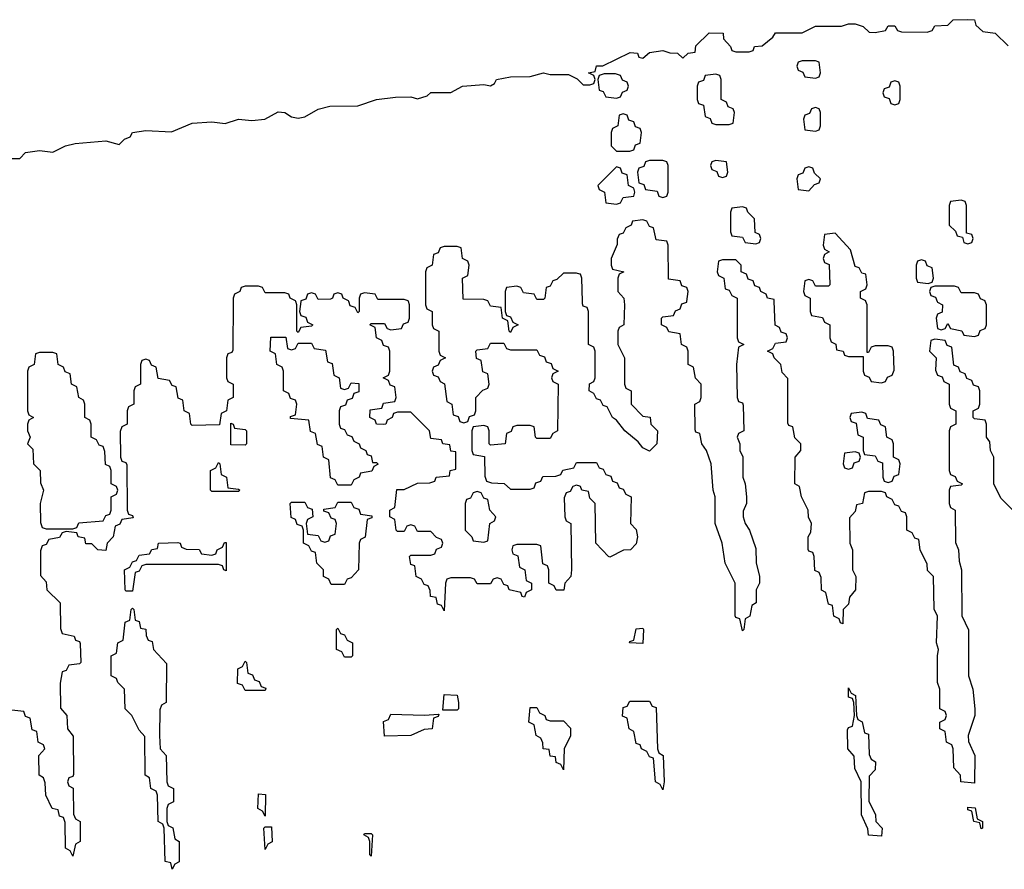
# Model space of a CAD drawing. Header units: inches. Extents: x 2777885 to 2884230, y 684484 to 829189.
# Tile 11 of 239: x 2818310 to 2821280, y 718286 to 720851. Entities that reach past the tile are written whole.
import ezdxf

# ---------------------------------------------------------------- set-up
doc = ezdxf.new("R2010")
doc.units = ezdxf.units.IN
doc.header["$MEASUREMENT"] = 0
for name, color, linetype in [('C8711', 7, 'Continuous'), ('C8712', 7, 'Continuous'), ('C8721', 7, 'Continuous'), ('C8722', 7, 'Continuous')]:
    doc.layers.add(name, color=color, linetype=linetype)

msp = doc.modelspace()

# ---------------------------------------------------------------- linework, layer by layer
at = {"layer": 'C8711', "color": 6}
for points in [[(2818953.9, 720000), (2818952.7, 719852.7), (2818950, 719846), (2818938, 719842), (2818934, 719830), (2818934, 719770), (2818938, 719758), (2818954, 719750), (2818954, 719710), (2818938, 719702), (2818934, 719670), (2818918, 719662), (2818912.7, 719627.3), (2818830, 719626), (2818826, 719630), (2818822, 719662), (2818806, 719670), (2818802, 719702), (2818788.4, 719708.4), (2818782, 719742), (2818770, 719746), (2818762, 719762), (2818727.3, 719767.3), (2818722, 719802), (2818707.3, 719807.3), (2818702, 719822), (2818690, 719826), (2818678, 719822), (2818674, 719810), (2818674, 719750), (2818658, 719742), (2818654, 719730), (2818654, 719690), (2818638, 719682), (2818634, 719670), (2818634, 719630), (2818618, 719622), (2818612.7, 719607.3), (2818614, 719530), (2818618, 719518), (2818630, 719514), (2818632.7, 719507.3), (2818634, 719370), (2818638, 719358), (2818650, 719354), (2818652.7, 719347.3), (2818618, 719342), (2818612, 719328), (2818598, 719322), (2818592, 719290), (2818574, 719270), (2818570, 719248), (2818546, 719250), (2818528, 719268), (2818510, 719268.7), (2818506, 719286), (2818486, 719290), (2818482, 719302), (2818450, 719306), (2818438, 719302), (2818430, 719288), (2818398, 719282), (2818390, 719266), (2818378, 719262), (2818372.7, 719247.3), (2818372.7, 719172.7), (2818390, 719154), (2818392, 719130), (2818432, 719090), (2818432.7, 719012.7), (2818438, 718998), (2818474, 718990), (2818478, 718978), (2818490, 718974), (2818492.7, 718967.3), (2818494, 718910), (2818490, 718906), (2818458, 718902), (2818450, 718886), (2818438, 718882), (2818431.6, 718848.4), (2818432.7, 718772.7), (2818452, 718750), (2818454, 718710), (2818471.6, 718688.4), (2818472.7, 718572.7), (2818470, 718566), (2818458, 718562), (2818454, 718550), (2818458, 718538), (2818471.1, 718531.1), (2818472.7, 718452.7), (2818478, 718438), (2818492, 718430), (2818492, 718370), (2818478, 718362), (2818470, 718326), (2818462, 718342), (2818448, 718350), (2818447.3, 718427.3), (2818442, 718442), (2818430, 718446), (2818426, 718466), (2818408, 718470), (2818388.7, 718510), (2818387.3, 718547.3), (2818382, 718562), (2818368.7, 718570), (2818368, 718630), (2818386, 718650), (2818382, 718662), (2818366, 718670), (2818362, 718702), (2818347.3, 718707.3), (2818342, 718742), (2818327.3, 718747.3), (2818322, 718762), (2818286, 718766)], [(2819157.7, 720000), (2819154, 719970), (2819158, 719958), (2819172.7, 719952.7), (2819178, 719938), (2819194, 719930), (2819190, 719926), (2819158, 719922), (2819150, 719906), (2819146, 719910), (2819146, 719990), (2819142.7, 720000)], [(2819334, 720000), (2819334, 719970), (2819330, 719966), (2819322, 719982), (2819307.3, 719987.3), (2819302.7, 720000)], [(2820000, 719442.7), (2819990, 719446), (2819978, 719442), (2819970, 719426), (2819958, 719422), (2819952.7, 719407.3), (2819954, 719350), (2819958, 719338), (2819972, 719330), (2819974, 719190), (2819972, 719170), (2819954, 719150), (2819951.1, 719128.9), (2819928.4, 719128.4), (2819922, 719142), (2819906, 719150), (2819906, 719190), (2819902, 719202), (2819888, 719208), (2819882, 719262), (2819870, 719266), (2819810, 719266), (2819798, 719262), (2819794, 719250), (2819798, 719238), (2819812.7, 719232.7), (2819818, 719198), (2819834, 719190), (2819838, 719158), (2819854, 719150), (2819854, 719130), (2819838, 719122), (2819832.7, 719107.3), (2819826, 719110), (2819822, 719122), (2819786, 719130), (2819782, 719142), (2819770, 719146), (2819762, 719162), (2819750, 719166), (2819738, 719162), (2819730, 719148), (2819690, 719148), (2819682, 719162), (2819670, 719166), (2819610, 719166), (2819598, 719162), (2819594, 719150), (2819590, 719066), (2819582, 719082), (2819570, 719086), (2819566, 719106), (2819548.7, 719110), (2819548, 719128), (2819542, 719142), (2819530, 719146), (2819522, 719162), (2819506, 719170), (2819502, 719202), (2819490, 719206), (2819486, 719230), (2819490, 719234), (2819550, 719234), (2819562, 719238), (2819567.3, 719252.7), (2819582, 719258), (2819586, 719270), (2819582, 719282), (2819567.3, 719287.3), (2819550, 719306), (2819510, 719306), (2819502, 719322), (2819490, 719326), (2819478, 719322), (2819470, 719306), (2819450, 719306), (2819446, 719310), (2819442, 719342), (2819426, 719350), (2819426, 719370), (2819442, 719378), (2819448, 719432), (2819470, 719432), (2819510, 719451.3), (2819547.3, 719452.7), (2819562, 719458), (2819566, 719470), (2819606, 719474), (2819608, 719490), (2819626, 719494), (2819626, 719546), (2819610, 719548), (2819607.3, 719567.3), (2819586, 719570), (2819582, 719582), (2819550, 719586), (2819546, 719610), (2819490, 719666), (2819450, 719666), (2819438, 719662), (2819434, 719650), (2819418, 719642), (2819414, 719630), (2819408.4, 719628.4), (2819386, 719630), (2819382, 719642), (2819366, 719650), (2819367.3, 719672.7), (2819402, 719678), (2819407.3, 719692.7), (2819442, 719698), (2819446, 719710), (2819442, 719742), (2819427.3, 719747.3), (2819422, 719762), (2819406, 719770), (2819422, 719778), (2819426, 719790), (2819426, 719850), (2819422, 719862), (2819407.3, 719867.3), (2819402, 719882), (2819386, 719890), (2819382, 719922), (2819366, 719930), (2819370, 719934), (2819410, 719934), (2819418, 719918), (2819430, 719914), (2819462, 719918), (2819467.3, 719932.7), (2819482, 719938), (2819486, 719950), (2819486, 719990), (2819482.7, 720000)], [(2819534, 720000), (2819534, 719990), (2819538, 719978), (2819554, 719970), (2819554, 719930), (2819558, 719918), (2819574, 719910), (2819574, 719850), (2819578, 719838), (2819594, 719830), (2819578, 719822), (2819572.7, 719807.3), (2819558, 719802), (2819554, 719790), (2819558, 719778), (2819572.7, 719772.7), (2819578, 719758), (2819591.6, 719751.6), (2819598, 719698), (2819614, 719690), (2819618, 719658), (2819632.7, 719652.7), (2819638, 719638), (2819650, 719634), (2819662, 719638), (2819667.3, 719652.7), (2819682, 719658), (2819686, 719670), (2819686, 719710), (2819707.3, 719732.7), (2819722, 719738), (2819726, 719750), (2819722, 719782), (2819707.3, 719787.3), (2819702, 719822), (2819688.4, 719828.4), (2819686, 719850), (2819690, 719854), (2819722, 719858), (2819730, 719874), (2819770, 719874), (2819778, 719858), (2819790, 719854), (2819870, 719854), (2819878, 719838), (2819892.7, 719832.7), (2819898, 719818), (2819912.7, 719812.7), (2819918, 719798), (2819934, 719790), (2819918, 719782), (2819914, 719770), (2819918, 719758), (2819934, 719750), (2819932, 719610), (2819918, 719602), (2819910, 719586), (2819870, 719586), (2819866, 719590), (2819862, 719622), (2819850, 719626), (2819810, 719626), (2819798, 719622), (2819792.7, 719607.3), (2819778, 719602), (2819774, 719570), (2819730, 719566), (2819726, 719570), (2819726, 719610), (2819722, 719622), (2819710, 719626), (2819678, 719622), (2819674, 719610), (2819674, 719550), (2819678, 719538), (2819712, 719532), (2819712.7, 719472.7), (2819718, 719458), (2819732.7, 719452.7), (2819771.1, 719451.1), (2819790, 719434), (2819850, 719434), (2819862, 719438), (2819867.3, 719452.7), (2819882, 719458), (2819888.4, 719471.6), (2819927.3, 719472.7), (2819942, 719478), (2819948.7, 719491.3), (2819982, 719498), (2819990, 719514), (2820000, 719514)], [(2819774, 720000), (2819774, 719970), (2819778, 719958), (2819790, 719954), (2819798, 719938), (2819814, 719930), (2819798, 719922), (2819790, 719906), (2819786, 719910), (2819782, 719942), (2819766, 719950), (2819762, 719982), (2819730, 719986), (2819723, 720000)]]:
    msp.add_lwpolyline(points, dxfattribs=at)
for points in [[(2819130, 719854), (2819142, 719858), (2819150, 719874), (2819190, 719874), (2819198, 719858), (2819232.7, 719852.7), (2819238, 719818), (2819252.7, 719812.7), (2819258, 719778), (2819274, 719770), (2819278, 719738), (2819290, 719734), (2819302, 719738), (2819310, 719754), (2819332.7, 719752.7), (2819332.7, 719727.3), (2819318, 719722), (2819312.7, 719707.3), (2819298, 719702), (2819292.7, 719687.3), (2819278, 719682), (2819274, 719670), (2819274, 719630), (2819278, 719618), (2819290, 719614), (2819298, 719598), (2819312, 719592), (2819318, 719578), (2819334, 719570), (2819338, 719558), (2819354, 719550), (2819358, 719538), (2819370, 719534), (2819374, 719514), (2819386, 719514), (2819391.3, 719508.7), (2819378, 719502), (2819372, 719488), (2819338, 719482), (2819334, 719470), (2819318, 719462), (2819310, 719446), (2819270, 719446), (2819262, 719462), (2819247.3, 719467.3), (2819242, 719522), (2819226, 719530), (2819222, 719562), (2819208.4, 719568.4), (2819202, 719602), (2819187.3, 719607.3), (2819182, 719642), (2819127.3, 719647.3), (2819127.3, 719652.7), (2819142, 719658), (2819146, 719690), (2819142, 719702), (2819127.3, 719707.3), (2819122, 719722), (2819106, 719730), (2819106, 719790), (2819102, 719802), (2819086, 719810), (2819082, 719842), (2819066, 719850), (2819067.3, 719892.7), (2819112.7, 719892.7), (2819118, 719858)], [(2818410, 719846), (2818370, 719846), (2818358, 719842), (2818354, 719810), (2818338, 719802), (2818334, 719790), (2818334, 719670), (2818338, 719658), (2818351.3, 719650), (2818338, 719642), (2818334, 719630), (2818334, 719610), (2818342, 719590), (2818334, 719570), (2818350, 719554), (2818352, 719510), (2818371.3, 719490), (2818372.7, 719452.7), (2818382, 719430), (2818371.3, 719390), (2818372.7, 719332.7), (2818378, 719318), (2818390, 719314), (2818470, 719314), (2818482, 719318), (2818488.4, 719331.6), (2818562, 719338), (2818570, 719354), (2818582, 719358), (2818586, 719370), (2818586, 719410), (2818602, 719418), (2818606, 719430), (2818602, 719442), (2818586, 719450), (2818586, 719490), (2818582, 719502), (2818568.4, 719508.4), (2818567.3, 719547.3), (2818562, 719562), (2818550, 719566), (2818542, 719582), (2818526, 719590), (2818526, 719630), (2818522, 719642), (2818506, 719650), (2818506, 719690), (2818502, 719702), (2818488, 719710), (2818482, 719742), (2818466, 719750), (2818462, 719782), (2818447.3, 719787.3), (2818442, 719802), (2818426, 719810), (2818422, 719842)], [(2818990, 719566), (2818947.3, 719567.3), (2818947.3, 719632.7), (2818954, 719630), (2818958, 719618), (2818990, 719614), (2818994, 719610), (2818994, 719570)], [(2818890, 719426), (2818886, 719430), (2818886, 719490), (2818902, 719498), (2818910, 719514), (2818914, 719510), (2818918, 719478), (2818934, 719470), (2818938, 719438), (2818970, 719434), (2818974, 719430), (2818970, 719426)], [(2819690, 719426), (2819678, 719422), (2819670, 719406), (2819658, 719402), (2819654, 719390), (2819654, 719310), (2819674, 719290), (2819678, 719278), (2819710, 719274), (2819722, 719278), (2819728, 719330), (2819742, 719338), (2819746, 719350), (2819728, 719370), (2819722, 719402), (2819710, 719406), (2819702, 719422)], [(2819250, 719146), (2819242, 719162), (2819226, 719170), (2819226, 719190), (2819206, 719210), (2819202, 719242), (2819190, 719246), (2819182, 719262), (2819166, 719270), (2819166, 719310), (2819162, 719322), (2819147.3, 719327.3), (2819142, 719342), (2819128.4, 719348.4), (2819126, 719390), (2819130, 719394), (2819170, 719394), (2819178, 719378), (2819192.7, 719372.7), (2819194, 719350), (2819178, 719342), (2819174, 719330), (2819178, 719298), (2819210, 719294), (2819218, 719278), (2819230, 719274), (2819242, 719278), (2819247.3, 719292.7), (2819262, 719298), (2819266, 719330), (2819262, 719342), (2819250, 719346), (2819242, 719362), (2819227.3, 719367.3), (2819227.3, 719372.7), (2819262, 719378), (2819270, 719394), (2819310, 719394), (2819318, 719378), (2819332.7, 719372.7), (2819338, 719358), (2819372.7, 719352.7), (2819372.7, 719347.3), (2819358, 719342), (2819351.6, 719288.4), (2819338, 719282), (2819334, 719270), (2819332, 719190), (2819310, 719166), (2819298, 719162), (2819290, 719146)], [(2818932.7, 719187.3), (2818926, 719190), (2818922, 719202), (2818910, 719206), (2818690, 719206), (2818678, 719202), (2818670, 719186), (2818658, 719182), (2818650, 719126), (2818630, 719126), (2818628, 719130), (2818626, 719190), (2818642, 719198), (2818650, 719214), (2818662, 719218), (2818670, 719234), (2818702, 719238), (2818708.4, 719251.6), (2818726, 719254), (2818729.1, 719270.9), (2818787.3, 719272.7), (2818794, 719270), (2818798, 719258), (2818812, 719252), (2818851.1, 719251.1), (2818858, 719238), (2818890, 719234), (2818902, 719238), (2818906, 719250), (2818922, 719258), (2818927.3, 719272.7), (2818932.7, 719272.7)], [(2818770, 718286), (2818766, 718306), (2818748.7, 718310), (2818746, 718410), (2818742, 718422), (2818728, 718430), (2818726, 718510), (2818722, 718522), (2818706, 718530), (2818702, 718562), (2818688, 718570), (2818687.3, 718687.3), (2818670, 718706), (2818648, 718750), (2818628, 718770), (2818626, 718830), (2818606, 718850), (2818602, 718862), (2818586, 718870), (2818586, 718930), (2818602, 718938), (2818606, 718970), (2818622, 718978), (2818628.4, 719031.6), (2818642, 719038), (2818646, 719070), (2818650, 719074), (2818654, 719070), (2818658, 719038), (2818670, 719034), (2818674, 719014), (2818690.9, 719010.9), (2818692, 718992), (2818698, 718978), (2818710, 718974), (2818714, 718950), (2818752.7, 718907.3), (2818752, 718790), (2818738, 718782), (2818732.7, 718767.3), (2818732, 718690), (2818734, 718650), (2818752, 718630), (2818754, 718550), (2818758, 718538), (2818774, 718530), (2818774, 718490), (2818758, 718482), (2818754, 718470), (2818754, 718430), (2818758, 718418), (2818771.6, 718411.6), (2818778, 718378), (2818791.3, 718370), (2818791.1, 718308.9), (2818778, 718302)], [(2819290, 718926), (2819282, 718942), (2819266, 718950), (2819266, 719010), (2819270, 719014), (2819278, 718998), (2819290, 718994), (2819298, 718978), (2819314, 718970), (2819314, 718930), (2819310, 718926)], [(2818990, 718826), (2818982, 718842), (2818967.3, 718847.3), (2818968.4, 718891.6), (2818982, 718898), (2818990, 718914), (2818994, 718910), (2818998, 718878), (2819012.7, 718872.7), (2819018, 718858), (2819032.7, 718852.7), (2819038, 718838), (2819052.7, 718832.7), (2819050, 718826)], [(2819586, 718766), (2819590, 718814), (2819630, 718812), (2819634, 718790), (2819634, 718770), (2819630, 718766)], [(2819910, 718734), (2819950, 718734), (2819971.6, 718711.6), (2819971.1, 718688.9), (2819952, 718650), (2819950, 718586), (2819942, 718602), (2819928.4, 718608.4), (2819926, 718626), (2819910, 718628), (2819907.3, 718647.3), (2819888.7, 718650), (2819888, 718668), (2819882, 718682), (2819868, 718690), (2819862, 718722), (2819846, 718730), (2819850, 718774), (2819870, 718774), (2819878, 718758), (2819894, 718750), (2819898, 718738)], [(2819410, 718688), (2819407.3, 718732.7), (2819422, 718738), (2819430, 718754), (2819530, 718751), (2819574, 718754), (2819572.7, 718747.3), (2819558, 718742), (2819554, 718710), (2819530, 718708), (2819490, 718689.5)], [(2819050, 718446), (2819042, 718462), (2819028, 718470), (2819030, 718514), (2819051.6, 718511.6)], [(2819050, 718346), (2819046, 718410), (2819050, 718414), (2819070, 718414), (2819071.1, 718368.9), (2819058, 718362)], [(2819370, 718326), (2819366, 718330), (2819366, 718370), (2819362, 718382), (2819348, 718390), (2819350, 718394), (2819370, 718394), (2819374, 718390)]]:
    msp.add_lwpolyline(points, close=True, dxfattribs=at)
at = {"layer": 'C8712', "color": 6}
for points in [[(2818230, 720432), (2818310, 720432), (2818328, 720450), (2818370, 720456), (2818410, 720451), (2818448, 720470), (2818477.3, 720477.3), (2818570, 720484.7), (2818610, 720474), (2818626, 720490), (2818643.1, 720496.9), (2818650, 720510.4), (2818690, 720516.3), (2818767.5, 720512.5), (2818830, 720538), (2818890, 720542.8), (2818930, 720537.3), (2818970, 720550.4), (2819010, 720546), (2819049.6, 720550.4), (2819090, 720572), (2819110, 720570.3), (2819130, 720557.3), (2819150, 720553.4), (2819170, 720557.3), (2819210, 720581), (2819246, 720590), (2819330, 720590.7), (2819386, 720610), (2819443.3, 720616.7), (2819490, 720618), (2819510, 720612), (2819539, 720621), (2819550, 720630.5), (2819610, 720631.3), (2819646, 720650), (2819710, 720654.8), (2819730, 720651.3), (2819742, 720658), (2819748.7, 720670), (2819790, 720678), (2819850, 720678.8), (2819890, 720690.4), (2819910, 720684.7), (2819965.4, 720685.4), (2819992, 720672), (2820000, 720664)], [(2819723, 720000), (2819722, 720002), (2819710, 720006), (2819647.3, 720007.3), (2819646, 720070), (2819662, 720078), (2819666, 720110), (2819662, 720122), (2819646, 720130), (2819642, 720162), (2819630, 720166), (2819590, 720166), (2819578, 720162), (2819572.7, 720147.3), (2819558, 720142), (2819554, 720110), (2819538, 720102), (2819534, 720090), (2819534, 720000)], [(2820000, 720082.7), (2819990, 720086), (2819950, 720086), (2819930, 720066), (2819918, 720062), (2819910, 720046), (2819898, 720042), (2819894, 720010), (2819890, 720006), (2819870, 720006), (2819862, 720022), (2819830, 720026), (2819822, 720042), (2819810, 720046), (2819778, 720042), (2819774, 720030), (2819774, 720000)], [(2819142.7, 720000), (2819142, 720002), (2819126, 720010), (2819122, 720022), (2819110, 720026), (2819050, 720026), (2819042, 720042), (2819030, 720046), (2818990, 720046), (2818978, 720042), (2818974, 720030), (2818958, 720022), (2818954, 720010), (2818953.9, 720000)], [(2819302.7, 720000), (2819302, 720002), (2819286, 720010), (2819282, 720022), (2819270, 720026), (2819258, 720022), (2819254, 720010), (2819247.3, 720007.3), (2819210, 720006), (2819202, 720022), (2819190, 720026), (2819178, 720022), (2819172.7, 720007.3), (2819158, 720002), (2819157.7, 720000)], [(2819482.7, 720000), (2819482, 720002), (2819470, 720006), (2819390, 720006), (2819382, 720022), (2819350, 720026), (2819338, 720022), (2819334, 720010), (2819334, 720000)]]:
    msp.add_lwpolyline(points, dxfattribs=at)
at = {"layer": 'C8721', "color": 6}
for points in [[(2820133, 720000), (2820134, 719990), (2820132, 719930), (2820118, 719922), (2820114, 719910), (2820114, 719870), (2820134, 719830), (2820134, 719750), (2820138, 719738), (2820154, 719730), (2820154, 719690), (2820190, 719654), (2820211.3, 719651.3), (2820214, 719630), (2820234, 719610), (2820232, 719570), (2820210, 719548), (2820190, 719558), (2820176, 719576), (2820135.3, 719610), (2820110, 719642), (2820098, 719650), (2820082, 719682), (2820070, 719686), (2820062, 719702), (2820050, 719706), (2820042, 719722), (2820028, 719730), (2820028.4, 719751.6), (2820042, 719758), (2820046, 719770), (2820046, 719850), (2820042, 719862), (2820026, 719870), (2820026, 719970), (2820022, 719982), (2820010, 719986), (2820007.3, 719992.7), (2820007.2, 720000)], [(2820474, 720000), (2820474, 719890), (2820478, 719878), (2820494, 719870), (2820478, 719862), (2820472, 719810), (2820474, 719710), (2820478, 719698), (2820490, 719694), (2820492.7, 719687.3), (2820494, 719610), (2820478, 719602), (2820474, 719590), (2820482, 719570), (2820482, 719550), (2820490.9, 719530.9), (2820491.3, 719470), (2820498, 719450), (2820502, 719410), (2820502, 719390), (2820492.7, 719367.3), (2820492, 719350), (2820498, 719330), (2820511.3, 719310), (2820530, 719254), (2820531.1, 719211.1), (2820542, 719170), (2820542, 719150), (2820532, 719130), (2820532, 719090), (2820518, 719082), (2820512, 719050), (2820498, 719042), (2820494, 719010), (2820490, 719006), (2820482, 719042), (2820470, 719046), (2820468.4, 719051.6), (2820468, 719150), (2820438, 719210), (2820429, 719270), (2820408, 719330), (2820408, 719410), (2820402, 719430), (2820395.3, 719510), (2820382, 719550), (2820368, 719570), (2820362, 719602), (2820350, 719606), (2820347.3, 719612.7), (2820346, 719690), (2820362, 719698), (2820366, 719710), (2820366, 719750), (2820348.4, 719768.4), (2820342, 719802), (2820326, 719810), (2820326, 719850), (2820322, 719862), (2820306, 719870), (2820302, 719902), (2820268.4, 719908.4), (2820262, 719922), (2820246, 719930), (2820246, 719950), (2820250, 719954), (2820282, 719958), (2820288, 719972), (2820302, 719978), (2820307.3, 719992.7), (2820322, 719998), (2820322.3, 720000)], [(2821306, 719370), (2821270, 719406), (2821248, 719450), (2821248, 719530), (2821238, 719550), (2821236.4, 719576.4), (2821226, 719590), (2821226, 719630), (2821222, 719642), (2821190, 719646), (2821186, 719650), (2821186, 719670), (2821202, 719678), (2821206, 719690), (2821206, 719730), (2821202, 719742), (2821187.3, 719747.3), (2821182, 719762), (2821167.3, 719767.3), (2821162, 719782), (2821147.3, 719787.3), (2821142, 719802), (2821127.3, 719807.3), (2821122, 719862), (2821107.3, 719867.3), (2821102, 719882), (2821070, 719886), (2821058, 719882), (2821054, 719850), (2821074, 719830), (2821072.7, 719792.7), (2821078, 719778), (2821092.7, 719772.7), (2821098, 719758), (2821114, 719750), (2821114, 719690), (2821118, 719678), (2821134, 719670), (2821134, 719630), (2821118, 719622), (2821114, 719610), (2821114, 719490), (2821118, 719478), (2821132, 719472), (2821138, 719458), (2821154, 719450), (2821150, 719446), (2821118, 719442), (2821114, 719430), (2821114, 719390), (2821118, 719378), (2821132, 719370), (2821132.7, 719272.7), (2821142, 719250), (2821143.6, 719216.4), (2821151.3, 719190), (2821151.6, 719051.6), (2821171.6, 719008.4), (2821172, 718870), (2821184.7, 718830), (2821191.3, 718770), (2821191.3, 718750), (2821171.3, 718690), (2821171.6, 718671.6), (2821191.3, 718630), (2821190, 718546), (2821148.7, 718550), (2821148, 718570), (2821127.3, 718592.7), (2821126, 718650), (2821122, 718662), (2821106, 718670), (2821102, 718702), (2821086, 718710), (2821086, 718730), (2821102, 718738), (2821106, 718750), (2821102, 718762), (2821086, 718770), (2821086, 718830), (2821078, 718850), (2821078, 718930), (2821082, 718950), (2821075.3, 718970), (2821078, 719050), (2821068.4, 719071.6), (2821066, 719170), (2821048.4, 719188.4), (2821047.3, 719207.3), (2821026, 719250), (2821022, 719282), (2821010, 719286), (2821002, 719302), (2820986, 719310), (2820986, 719350), (2820982, 719362), (2820970, 719366), (2820962, 719382), (2820950, 719386), (2820942, 719402), (2820926, 719410), (2820922, 719422), (2820910, 719426), (2820870, 719426), (2820858, 719422), (2820852, 719390), (2820834, 719386), (2820830, 719366), (2820812.7, 719347.3), (2820814, 719270), (2820822, 719250), (2820822, 719190), (2820832, 719170), (2820831.3, 719130), (2820812.7, 719107.3), (2820810, 719086), (2820794, 719070), (2820792.7, 719027.3), (2820786, 719030), (2820782, 719042), (2820766, 719050), (2820762, 719082), (2820750, 719086), (2820742, 719122), (2820728.4, 719128.4), (2820727.3, 719167.3), (2820722, 719182), (2820708.4, 719188.4), (2820706, 719230), (2820702, 719242), (2820690, 719246), (2820688.4, 719251.6), (2820688, 719290), (2820696.4, 719303.6), (2820698, 719330), (2820688.9, 719348.9), (2820688, 719370), (2820668, 719410), (2820662, 719442), (2820648, 719450), (2820648.7, 719530), (2820666, 719550), (2820666, 719570), (2820648.4, 719588.4), (2820642, 719622), (2820630, 719626), (2820627.3, 719632.7), (2820627.3, 719767.3), (2820610, 719786), (2820606, 719810), (2820586, 719830), (2820582, 719842), (2820566, 719850), (2820582, 719858), (2820590, 719874), (2820622, 719878), (2820626, 719890), (2820622, 719902), (2820607.3, 719907.3), (2820602, 719922), (2820588.4, 719928.4), (2820586.2, 720000)], [(2820694, 720000), (2820694, 719970), (2820698, 719958), (2820731.3, 719951.3), (2820738, 719938), (2820754, 719930), (2820754, 719890), (2820758, 719878), (2820771.6, 719871.6), (2820774, 719854), (2820794, 719850), (2820798, 719838), (2820810, 719834), (2820854, 719834), (2820854, 719790), (2820858, 719778), (2820872, 719772), (2820878, 719758), (2820910, 719754), (2820922, 719758), (2820928, 719772), (2820942, 719778), (2820947.3, 719792.7), (2820946, 719850), (2820942, 719862), (2820930, 719866), (2820890, 719866), (2820878, 719862), (2820870, 719846), (2820866, 719846), (2820866, 719990), (2820862.7, 720000)], [(2821077.3, 720000), (2821078, 719998), (2821094, 719990), (2821092.7, 719967.3), (2821078, 719962), (2821074, 719950), (2821078, 719918), (2821090, 719914), (2821102, 719918), (2821110, 719934), (2821118, 719918), (2821151.6, 719911.6), (2821158, 719898), (2821190, 719894), (2821202, 719898), (2821207.3, 719912.7), (2821222, 719918), (2821226, 719930), (2821226, 719990), (2821222.7, 720000)], [(2820000, 719514), (2820050, 719514), (2820058, 719498), (2820070, 719494), (2820078, 719478), (2820092.7, 719472.7), (2820098, 719458), (2820112.7, 719452.7), (2820118, 719438), (2820130, 719434), (2820138, 719418), (2820154, 719410), (2820152, 719330), (2820170, 719312), (2820174, 719290), (2820170, 719268), (2820152, 719250), (2820131, 719249), (2820090, 719228), (2820086, 719230), (2820048, 719270), (2820046, 719390), (2820030, 719406), (2820026, 719426), (2820006, 719430), (2820002, 719442), (2820000, 719442.7)]]:
    msp.add_lwpolyline(points, dxfattribs=at)
for points in [[(2820850, 719666), (2820818, 719662), (2820814, 719650), (2820818, 719638), (2820832.7, 719632.7), (2820838, 719598), (2820854, 719590), (2820854, 719550), (2820858, 719538), (2820890, 719534), (2820898, 719518), (2820912.7, 719512.7), (2820914, 719470), (2820918, 719458), (2820930, 719454), (2820942, 719458), (2820947.3, 719472.7), (2820962, 719478), (2820966, 719510), (2820962, 719522), (2820946, 719530), (2820946, 719570), (2820942, 719582), (2820926, 719590), (2820922, 719622), (2820907.3, 719627.3), (2820902, 719642), (2820867.3, 719647.3), (2820862, 719662)], [(2820830, 719546), (2820798, 719542), (2820794, 719510), (2820798, 719498), (2820810, 719494), (2820822, 719498), (2820827.3, 719512.7), (2820842, 719518), (2820846, 719530), (2820842, 719542)], [(2820190, 718968), (2820149.3, 718969.3), (2820150, 718974), (2820162, 718978), (2820170, 719012), (2820190, 719014), (2820192, 719010)], [(2820910, 718386), (2820870, 718388.7), (2820868.7, 718408.7), (2820849, 718450), (2820848, 718550), (2820828.7, 718590), (2820827.3, 718627.3), (2820808, 718650), (2820807.3, 718707.3), (2820810, 718714), (2820822, 718718), (2820828, 718750), (2820826, 718790), (2820822, 718802), (2820810, 718806), (2820810, 718834), (2820818, 718818), (2820831.1, 718811.1), (2820834, 718750), (2820838, 718738), (2820851.6, 718731.6), (2820858, 718698), (2820870, 718694), (2820872.7, 718632.7), (2820878, 718618), (2820891.3, 718610), (2820890, 718586), (2820872.7, 718567.3), (2820871.6, 718491.6), (2820891.3, 718450), (2820892, 718430), (2820911.3, 718410)], [(2820250, 718526), (2820242, 718542), (2820228, 718550), (2820222, 718622), (2820210, 718626), (2820202, 718642), (2820186, 718650), (2820182, 718662), (2820170, 718666), (2820162, 718702), (2820148, 718710), (2820142, 718742), (2820128.4, 718748.4), (2820130, 718774), (2820142, 718778), (2820150, 718794), (2820210, 718794), (2820218, 718778), (2820230, 718774), (2820234, 718650), (2820238, 718638), (2820250.8, 718630), (2820254, 718550)], [(2821210, 718408), (2821206, 718426), (2821188, 718430), (2821182, 718462), (2821170, 718466), (2821170, 718474), (2821191.6, 718471.6), (2821198, 718438), (2821214, 718430), (2821214, 718410)]]:
    msp.add_lwpolyline(points, close=True, dxfattribs=at)
at = {"layer": 'C8722', "color": 6}
for points in [[(2820000, 720664), (2820010, 720654), (2820030, 720654), (2820042, 720658), (2820046, 720670), (2820042, 720682), (2820026, 720690), (2820046, 720694), (2820050, 720711), (2820068.7, 720711.3), (2820151.1, 720751.1), (2820174, 720750), (2820178, 720738), (2820190, 720734), (2820210, 720752), (2820250, 720758), (2820271, 720751), (2820294, 720750), (2820310, 720734), (2820326, 720750), (2820347.3, 720752.7), (2820350, 720772), (2820390, 720811), (2820432, 720810), (2820432.7, 720792.7), (2820454, 720770), (2820458, 720758), (2820470, 720754), (2820510, 720754), (2820522, 720758), (2820526, 720770), (2820550, 720772), (2820582, 720798), (2820590, 720811), (2820670, 720811.3), (2820710, 720830.8), (2820788.9, 720831.1), (2820810, 720838), (2820830, 720838), (2820854, 720830), (2820872.7, 720812.7), (2820890, 720812), (2820922, 720818), (2820930, 720832), (2820950, 720832), (2820958, 720818), (2820970, 720814), (2821047.3, 720812.7), (2821062, 720818), (2821070, 720832), (2821110, 720834), (2821126, 720850), (2821170, 720850.7), (2821190, 720850.6), (2821194.4, 720834.4), (2821215.3, 720815.3), (2821252, 720810), (2821292, 720772)], [(2820322.3, 720000), (2820326, 720030), (2820322, 720042), (2820307.3, 720047.3), (2820302, 720062), (2820267.3, 720067.3), (2820266, 720170), (2820262, 720182), (2820230, 720186), (2820222, 720222), (2820210, 720226), (2820202, 720242), (2820190, 720246), (2820158, 720242), (2820154, 720230), (2820138, 720222), (2820130, 720206), (2820118, 720202), (2820112, 720188), (2820112, 720172), (2820094, 720130), (2820094, 720110), (2820098, 720098), (2820132, 720090), (2820118, 720082), (2820114, 720070), (2820114, 720030), (2820132, 720010), (2820133, 720000)], [(2820862.7, 720000), (2820862, 720002), (2820846, 720010), (2820846, 720030), (2820862, 720038), (2820866, 720050), (2820862, 720082), (2820850, 720086), (2820842, 720102), (2820830, 720106), (2820816.4, 720156.4), (2820770, 720206), (2820738, 720202), (2820734, 720170), (2820738, 720158), (2820752, 720150), (2820738, 720142), (2820734, 720130), (2820738, 720118), (2820751.6, 720111.6), (2820754, 720050), (2820750, 720046), (2820710, 720046), (2820702, 720062), (2820690, 720066), (2820678, 720062), (2820674, 720030), (2820678, 720018), (2820694, 720010), (2820694, 720000)], [(2820586.2, 720000), (2820586, 720006), (2820566, 720010), (2820562, 720022), (2820546, 720030), (2820542, 720042), (2820527.3, 720047.3), (2820522, 720062), (2820507.3, 720067.3), (2820502, 720082), (2820486, 720090), (2820486, 720110), (2820470, 720126), (2820430, 720126), (2820418, 720122), (2820414, 720090), (2820418, 720078), (2820434, 720070), (2820438, 720038), (2820450, 720034), (2820458, 720018), (2820474, 720010), (2820474, 720000)], [(2820007.2, 720000), (2820006, 720070), (2820002, 720082), (2820000, 720082.7)], [(2821222.7, 720000), (2821222, 720002), (2821208, 720008), (2821202, 720022), (2821190, 720026), (2821150, 720026), (2821142, 720042), (2821130, 720046), (2821070, 720046), (2821058, 720042), (2821054, 720030), (2821058, 720018), (2821072.7, 720012.7), (2821077.3, 720000)]]:
    msp.add_lwpolyline(points, dxfattribs=at)
for points in [[(2820710, 720726), (2820670, 720726), (2820658, 720722), (2820654, 720710), (2820658, 720698), (2820672.7, 720692.7), (2820678, 720678), (2820710, 720674), (2820722, 720678), (2820726, 720690), (2820722, 720722)], [(2820107.3, 720687.3), (2820072.7, 720687.3), (2820058, 720682), (2820054, 720670), (2820058, 720638), (2820070, 720634), (2820078, 720618), (2820110, 720614), (2820122, 720618), (2820128, 720632), (2820142, 720638), (2820146, 720650), (2820142, 720662), (2820128, 720668), (2820122, 720682)], [(2820410, 720686), (2820378, 720682), (2820372.7, 720667.3), (2820358, 720662), (2820354, 720650), (2820354, 720610), (2820358, 720598), (2820372.7, 720592.7), (2820378, 720558), (2820392.7, 720552.7), (2820398, 720538), (2820410, 720534), (2820450, 720534), (2820462, 720538), (2820466, 720570), (2820462, 720582), (2820447.3, 720587.3), (2820442, 720602), (2820426, 720610), (2820426, 720670), (2820422, 720682)], [(2820950, 720666), (2820938, 720662), (2820932.7, 720647.3), (2820918, 720642), (2820914, 720630), (2820918, 720618), (2820932.7, 720612.7), (2820938, 720598), (2820950, 720594), (2820962, 720598), (2820966, 720610), (2820966, 720650), (2820962, 720662)], [(2820710, 720586), (2820698, 720582), (2820692.7, 720567.3), (2820678, 720562), (2820674, 720550), (2820678, 720518), (2820710, 720514), (2820722, 720518), (2820726, 720530), (2820726, 720570), (2820722, 720582)], [(2820130, 720566), (2820118, 720562), (2820114, 720530), (2820098, 720522), (2820094, 720510), (2820094, 720470), (2820110, 720454), (2820150, 720454), (2820162, 720458), (2820167.3, 720472.7), (2820182, 720478), (2820186, 720510), (2820182, 720522), (2820167.3, 720527.3), (2820162, 720542), (2820147.3, 720547.3), (2820142, 720562)], [(2820110, 720406), (2820054, 720350), (2820058, 720338), (2820074, 720330), (2820078, 720298), (2820110, 720294), (2820122, 720298), (2820130, 720314), (2820162, 720318), (2820166, 720330), (2820162, 720342), (2820146, 720350), (2820142, 720382), (2820127.3, 720387.3), (2820122, 720402)], [(2820250, 720426), (2820210, 720426), (2820198, 720422), (2820192.7, 720407.3), (2820178, 720402), (2820174, 720390), (2820178, 720358), (2820192.7, 720352.7), (2820198, 720338), (2820232.7, 720332.7), (2820238, 720318), (2820250, 720314), (2820262, 720318), (2820266, 720330), (2820266, 720410), (2820262, 720422)], [(2820410, 720426), (2820398, 720422), (2820394, 720410), (2820398, 720398), (2820412.7, 720392.7), (2820418, 720378), (2820430, 720374), (2820442, 720378), (2820446, 720390), (2820442, 720422)], [(2820690, 720406), (2820678, 720402), (2820672.7, 720387.3), (2820658, 720382), (2820654, 720370), (2820658, 720338), (2820690, 720334), (2820707.3, 720352.7), (2820722, 720358), (2820726, 720370), (2820707.3, 720387.3), (2820702, 720402)], [(2820490, 720286), (2820458, 720282), (2820454, 720270), (2820454, 720210), (2820458, 720198), (2820490, 720194), (2820498, 720178), (2820530, 720174), (2820542, 720178), (2820546, 720190), (2820542, 720202), (2820528, 720208), (2820526, 720250), (2820506, 720270), (2820502, 720282)], [(2821150, 720306), (2821118, 720302), (2821114, 720290), (2821114, 720230), (2821132.7, 720212.7), (2821138, 720198), (2821154, 720194), (2821158, 720178), (2821170, 720174), (2821182, 720178), (2821186, 720190), (2821182, 720202), (2821166, 720206), (2821166, 720290), (2821162, 720302)], [(2821030, 720126), (2821018, 720122), (2821014, 720110), (2821014, 720070), (2821018, 720058), (2821050, 720054), (2821062, 720058), (2821066, 720070), (2821062, 720102), (2821047.3, 720107.3), (2821042, 720122)]]:
    msp.add_lwpolyline(points, close=True, dxfattribs=at)

doc.saveas('drawing.dxf')
